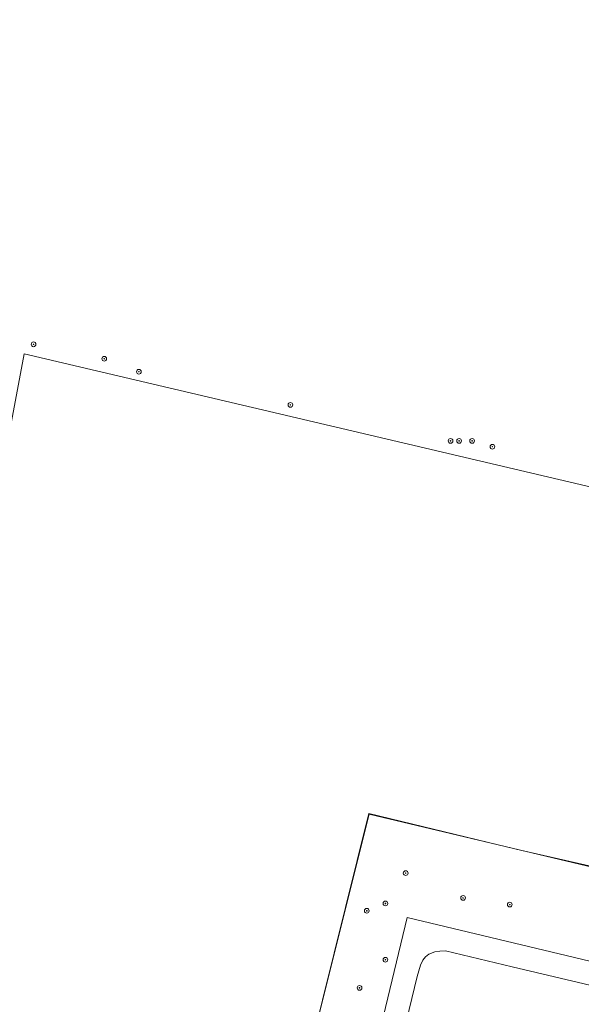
# Model space of a CAD drawing. Header units: metres. Extents: x 207466 to 209466, y 475780 to 477780.
# Tile 143 of 189: x 208671 to 208766, y 476803 to 476971. Entities that reach past the tile are written whole.
import ezdxf

# ---------------------------------------------------------------- set-up
doc = ezdxf.new("R2010")
doc.units = ezdxf.units.M
doc.linetypes.add('IE-TERREINAFSCHEIDING-KUNSTMATIG', pattern=[0])
doc.layers.get('0').update_dxf_attribs({"color": 253, "linetype": 'CONTINUOUS'})
for name, color, linetype, lineweight, true_color in [('B-RO-GR-BEPLANTING_CULTUUR_BOSPLANTSOEN-GV', 7, 'CONTINUOUS', 0, 0x6d8a47), ('B-RO-GR-BOOM-S', 7, 'CONTINUOUS', 0, 0x6d8a47), ('B-RO-GR-BOUWLAND-GV', 7, 'CONTINUOUS', 0, 0x6d8a47)]:
    doc.layers.add(name, color=color, linetype=linetype, lineweight=lineweight, true_color=true_color)
for name, color, linetype, lineweight in [('B-RO-IE-TERREINAFSCHEIDING_KUNSTMATIG_HEKWERK_RASTER-G', 253, 'IE-TERREINAFSCHEIDING-KUNSTMATIG', 0), ('B-RO-OG-TERREIN_CULTUURSCHEIDING-GV', 253, 'CONTINUOUS', 0), ('B-RO-VH-VERHARDING_FUNDERING_ZAND-GV', 253, 'CONTINUOUS', 0), ('B-WE-KG-GRENS_PERCEEL-GV', 150, 'CONTINUOUS', 18)]:
    doc.layers.add(name, color=color, linetype=linetype, lineweight=lineweight)

# ---------------------------------------------------------------- blocks, each defined once
blk = doc.blocks.new('SGR-BOOM_01-SO1')
at = {"linetype": 'Continuous'}
h = blk.add_hatch(color=0, dxfattribs=at)
edge = h.paths.add_edge_path()
edge.add_arc((0, 0), 0.25, 0, 360)
at = {"color": 0, "linetype": 'ByBlock', "lineweight": -2}
for radius in [2, 0.25]:
    blk.add_circle((0, 0), radius, dxfattribs=at)

msp = doc.modelspace()

# ---------------------------------------------------------------- linework, layer by layer
at = {"layer": 'B-RO-GR-BEPLANTING_CULTUUR_BOSPLANTSOEN-GV', "flags": 128}
for points in [[(208771.72, 476825.67), (208756.04, 476829.26), (208752.01, 476830.21), (208730, 476835.55), (208720.13, 476795.74)], [(208815.19, 476734.64), (208751.42, 476750.34), (208741.66, 476752.37), (208733.49, 476754.7), (208730.51, 476756.18), (208728.17, 476757.77), (208726.48, 476759.22), (208725.12, 476760.87), (208724.42, 476762.66), (208724.09, 476764.34), (208724.06, 476765.94), (208736.53, 476817.81), (208767.58, 476810.37)]]:
    msp.add_lwpolyline(points, dxfattribs=at)
at = {"layer": 'B-RO-GR-BOUWLAND-GV', "flags": 128}
msp.add_lwpolyline([(208845.88, 476872.74), (208845.26, 476872.88), (208845.26, 476872.92), (208840.03, 476874.15), (208671.35, 476913.8), (208644.44, 476770.45), (208651.36, 476768.79), (208709.29, 476754.88), (208710.24, 476754.67), (208710.33, 476755.07), (208720.13, 476795.74), (208730, 476835.55), (208752.01, 476830.21), (208756.04, 476829.26), (208771.72, 476825.67), (208783.73, 476822.41), (208787.19, 476821.64), (208810.03, 476816.5), (208833.01, 476810.85), (208833.88, 476810.58), (208833.97, 476810.88), (208835.16, 476815.83), (208845.3, 476869.36), (208845.88, 476872.74)], dxfattribs=at)
at = {"layer": 'B-RO-IE-TERREINAFSCHEIDING_KUNSTMATIG_HEKWERK_RASTER-G', "flags": 128}
for points in [[(208756.04, 476829.26), (208752.01, 476830.21), (208730, 476835.55), (208720.13, 476795.74), (208710.33, 476755.07)], [(208771.72, 476825.67), (208756.04, 476829.26)]]:
    msp.add_lwpolyline(points, dxfattribs=at)
at = {"layer": 'B-RO-OG-TERREIN_CULTUURSCHEIDING-GV', "flags": 128}
msp.add_lwpolyline([(208728.33, 476766.08), (208780.81, 476751.8), (208782.58, 476760.77), (208792.12, 476800.52), (208754.35, 476809.43), (208743.05, 476812.16), (208742.08, 476812.12), (208741.22, 476811.97), (208740.21, 476811.59), (208739.65, 476811.13), (208739.19, 476810.54), (208738.81, 476809.7), (208738.19, 476807.78), (208728.52, 476767.79), (208728.33, 476766.08)], dxfattribs=at)
at = {"layer": 'B-RO-VH-VERHARDING_FUNDERING_ZAND-GV', "flags": 128}
for points in [[(208767.58, 476810.37), (208736.53, 476817.81), (208724.06, 476765.94), (208724.09, 476764.34), (208724.42, 476762.66), (208725.12, 476760.87), (208726.48, 476759.22), (208728.17, 476757.77), (208730.51, 476756.18), (208733.49, 476754.7), (208741.66, 476752.37), (208751.42, 476750.34), (208815.19, 476734.64)], [(208778.93, 476747.67), (208763.29, 476751.72), (208748.65, 476755.33), (208738.55, 476757.53), (208735.81, 476758.36), (208733.6, 476759.15), (208731.65, 476760.19), (208730.09, 476761.58), (208729.08, 476762.95), (208728.45, 476764.69), (208728.33, 476766.08), (208728.52, 476767.79), (208738.19, 476807.78), (208738.81, 476809.7), (208739.19, 476810.54), (208739.65, 476811.13), (208740.21, 476811.59), (208741.22, 476811.97), (208742.08, 476812.12), (208743.05, 476812.16), (208754.35, 476809.43), (208792.12, 476800.52)]]:
    msp.add_lwpolyline(points, dxfattribs=at)
at = {"layer": 'B-WE-KG-GRENS_PERCEEL-GV'}
msp.add_lwpolyline([(209035.33, 476924.46), (208987.22, 476945.61), (208929.18, 476971.15), (208847.96, 476869), (208841.66, 476842.67), (208834.08, 476810.69), (208730.04, 476835.42), (208720.74, 476798.22), (208710.33, 476755.07), (208670.58, 476764.42), (208651.33, 476768.66), (208634.58, 476690.37), (208615.69, 476604.82), (208961.73, 476525.81), (208982.72, 476647.43), (209002.94, 476766.17), (209010.69, 476806.94), (209012.53, 476815.89), (209013.33, 476815.55), (209016.76, 476830.24), (209038.76, 476922.95)], close=True, dxfattribs=at)
msp.add_lwpolyline([(208961.73, 476525.81), (208615.69, 476604.82), (208634.58, 476690.37), (208651.33, 476768.66), (208670.58, 476764.42), (208710.33, 476755.07), (208720.74, 476798.22), (208730.04, 476835.42), (208834.08, 476810.69)], dxfattribs=at)

# ---------------------------------------------------------------- block references
at = {"layer": 'B-RO-GR-BOOM-S', "xscale": 0.2, "yscale": 0.2, "zscale": 0.2}
for p in [(208672.95, 476915.41), (208684.98, 476912.96), (208690.87, 476910.75), (208716.64, 476905.1), (208743.89, 476898.97), (208745.36, 476898.97), (208747.57, 476898.97), (208751.01, 476897.98), (208736.26, 476825.39), (208746.03, 476821.17), (208732.81, 476820.22), (208753.98, 476820.02), (208729.65, 476818.97), (208732.81, 476810.64), (208728.41, 476805.85)]:
    msp.add_blockref('SGR-BOOM_01-SO1', p, dxfattribs=at)

doc.saveas('drawing.dxf')
